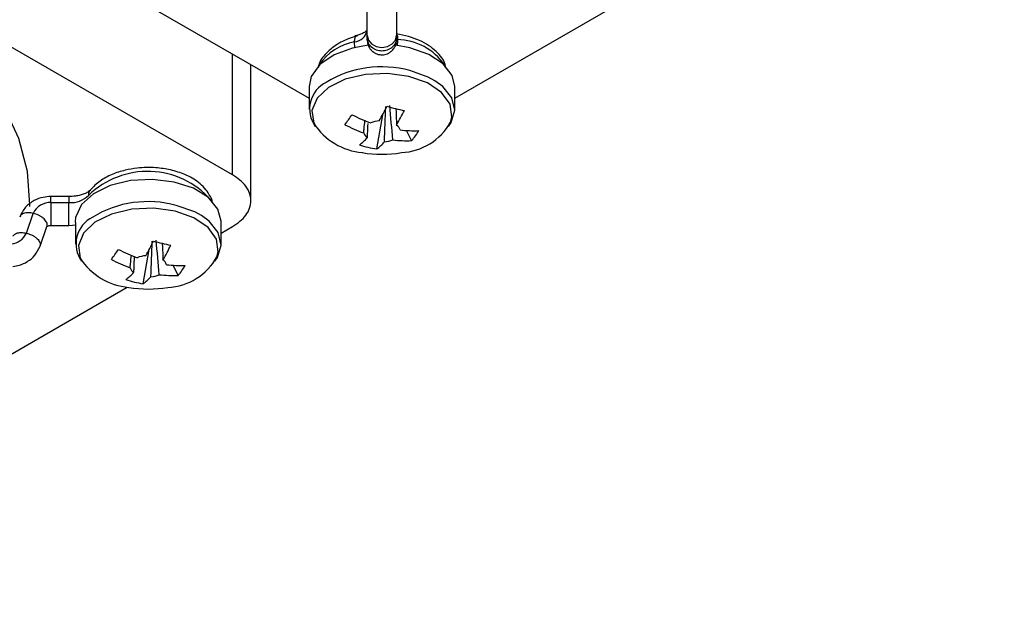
# Model space of a CAD drawing. Header units: millimetres. Extents: x 15231 to 16570, y 10019 to 11489.
# Tile 41 of 206: x 16478 to 16532, y 10065 to 10097. Entities that reach past the tile are written whole.
import ezdxf

# ---------------------------------------------------------------- set-up
doc = ezdxf.new("R2010")
doc.units = ezdxf.units.MM

msp = doc.modelspace()

# ---------------------------------------------------------------- linework, layer by layer
at = {"color": 7, "linetype": 'Continuous', "lineweight": 25}
for p, q in [((16463.991, 10110.394), (16494.19, 10092.96)), ((16502.19, 10092.96), (16532.39, 10110.394)), ((16489.985, 10088.741), (16455.308, 10108.759)), ((16497.39, 10096.409), (16497.39, 10108.821)), ((16498.99, 10108.821), (16498.99, 10096.409)), ((16497.39, 10096.257), (16497.39, 10096.409)), ((16497.39, 10096.144), (16497.407, 10096.278)), ((16497.39, 10096.257), (16497.39, 10096.141)), ((16498.99, 10096.409), (16498.99, 10096.257)), ((16498.99, 10096.257), (16498.99, 10096.141)), ((16489.985, 10088.741), (16489.985, 10095.388)), ((16490.999, 10087.327), (16490.999, 10094.802)), ((16494.19, 10093.604), (16494.19, 10092.342)), ((16502.19, 10092.342), (16502.19, 10093.604)), ((16497.908, 10090.171), (16498.239, 10092.055)), ((16499.827, 10090.631), (16499.551, 10091.187)), ((16480.993, 10087.555), (16480.001, 10087.555)), ((16480.001, 10087.223), (16480.993, 10087.223)), ((16478.658, 10085.546), (16479.04, 10086.632)), ((16479.407, 10084.822), (16479.789, 10085.908)), ((16480.001, 10085.965), (16480.993, 10085.965)), ((16480.993, 10085.965), (16481.387, 10086.005)), ((16481.356, 10086.122), (16481.356, 10084.933)), ((16489.356, 10084.933), (16489.356, 10086.195)), ((16489.356, 10085.551), (16489.985, 10085.914)), ((16485.074, 10082.762), (16485.405, 10084.646)), ((16486.993, 10083.222), (16486.717, 10083.778)), ((16454.001, 10065.141), (16484.2, 10082.575))]:
    msp.add_line(p, q, dxfattribs=at)
at = {"color": 7, "linetype": 'Continuous', "lineweight": 25, "flags": 128}
for points in [[(16478.846, 10087.011), (16478.848, 10087.098), (16478.717, 10088.931), (16478.237, 10090.745), (16477.414, 10092.518), (16476.259, 10094.227), (16474.785, 10095.853), (16473.01, 10097.375), (16470.956, 10098.775), (16468.647, 10100.036), (16466.112, 10101.143), (16463.381, 10102.083), (16460.488, 10102.843), (16457.468, 10103.415), (16454.357, 10103.791), (16453.214, 10103.879)], [(16497.39, 10096.409), (16497.451, 10096.159), (16497.625, 10095.948), (16497.884, 10095.806), (16498.19, 10095.756), (16498.497, 10095.806), (16498.756, 10095.948), (16498.93, 10096.159), (16498.99, 10096.409)], [(16497.441, 10095.872), (16496.583, 10095.718), (16495.56, 10095.343), (16494.778, 10094.809), (16494.31, 10094.163), (16494.19, 10093.604)], [(16502.19, 10093.604), (16502.052, 10094.207), (16501.561, 10094.847), (16500.762, 10095.373), (16499.726, 10095.736), (16498.937, 10095.872)], [(16501.108, 10093.922), (16500.741, 10094.121), (16499.72, 10094.476)], [(16499.664, 10094.161), (16498.491, 10094.323), (16497.289, 10094.268), (16496.176, 10094.002), (16495.259, 10093.55), (16494.63, 10092.956), (16494.349, 10092.279), (16494.444, 10091.585), (16494.446, 10091.58)], [(16501.961, 10091.646), (16502.032, 10091.932), (16501.937, 10092.626), (16501.475, 10093.269), (16500.692, 10093.798), (16499.664, 10094.161)], [(16501.853, 10091.414), (16501.991, 10091.621), (16502.19, 10092.3), (16502.034, 10092.982), (16501.536, 10093.608), (16501.108, 10093.922)], [(16489.356, 10086.195), (16489.184, 10086.865), (16488.661, 10087.496), (16487.834, 10088.008), (16486.779, 10088.353), (16485.594, 10088.5), (16484.387, 10088.435), (16483.269, 10088.165), (16482.343, 10087.713), (16481.694, 10087.122), (16481.38, 10086.446)], [(16486.83, 10086.752), (16485.657, 10086.914), (16484.455, 10086.86), (16483.342, 10086.593), (16482.425, 10086.141), (16481.796, 10085.547), (16481.515, 10084.87), (16481.61, 10084.177), (16481.612, 10084.171)], [(16488.274, 10086.513), (16487.907, 10086.712), (16486.886, 10087.067)], [(16489.127, 10084.237), (16489.198, 10084.523), (16489.103, 10085.217), (16488.641, 10085.86), (16487.858, 10086.389), (16486.83, 10086.752)], [(16489.019, 10084.005), (16489.157, 10084.213), (16489.356, 10084.891), (16489.2, 10085.574), (16488.702, 10086.199), (16488.274, 10086.513)]]:
    msp.add_lwpolyline(points, dxfattribs=at)
at = {"color": 7, "linetype": 'Continuous', "lineweight": 25}
for centre, radius, start, end in [((16496.61, 10096.852), 0.797, 275.77, 348.1815), ((16497.186, 10093.195), 2.907, 99.8052, 146.9218), ((16498.975, 10092.98), 3.209, 34.1437, 88.7098), ((16498.17, 10088.861), 5.825, 74.5708, 121.3956), ((16495.852, 10092.367), 1.632, 116.0368, 215.7645), ((16489.13, 10096.973), 10.352, 329.4643, 334.496), ((16502.007, 10105.205), 13.172, 254.4378, 258.6951), ((16490.082, 10096.746), 10.352, 329.4643, 334.496), ((16428.858, 10140.159), 83.046, 324.13712, 324.6035), ((16500.35, 10099.302), 8.18, 242.3454, 250.2453), ((16498.156, 10090.237), 1.481, 94.2533, 112.6719), ((16497.439, 10093.522), 3.567, 212.9779, 264.8258), ((16499.957, 10098.752), 8.18, 242.3454, 250.2453), ((16498.71, 10091.077), 0.5, 16.568, 54.8129), ((16499.948, 10097.471), 6.297, 263.0836, 272.4908), ((16499.103, 10093.235), 3.27, 272.8207, 330.9183), ((16497.287, 10092.867), 3.385, 318.6391, 330.1016), ((16495.388, 10092.547), 2.66, 306.1116, 318.5779), ((16497.671, 10091.196), 0.5, 196.568, 234.8129), ((16498.225, 10092.037), 1.481, 274.2533, 292.6719), ((16499.554, 10096.921), 6.297, 263.0836, 272.4908), ((16498.799, 10096.011), 5.908, 251.8159, 261.317), ((16496.34, 10092.32), 2.66, 306.1116, 318.5779), ((16498.19, 10096.38), 6.5, 260.4925, 279.5075), ((16485.319, 10084.292), 4.646, 41.5295, 134.1271), ((16481.087, 10088.643), 1.423, 266.2034, 314.4498), ((16479.948, 10086.233), 0.992, 86.9154, 156.2725), ((16485.336, 10081.453), 5.825, 74.5708, 121.3956), ((16483.018, 10084.958), 1.632, 116.0368, 215.7645), ((16477.772, 10085.923), 0.964, 273.1073, 336.9289), ((16416.024, 10132.75), 83.046, 324.13712, 324.6035), ((16487.516, 10091.893), 8.18, 242.3454, 250.2453), ((16476.296, 10089.564), 10.352, 329.4643, 334.496), ((16489.173, 10097.796), 13.172, 254.4378, 258.6951), ((16477.248, 10089.337), 10.352, 329.4643, 334.496), ((16484.605, 10086.113), 3.567, 212.9779, 264.8258), ((16485.322, 10082.828), 1.481, 94.2533, 112.6719), ((16486.269, 10085.826), 3.27, 272.8207, 330.9183), ((16487.123, 10091.344), 8.18, 242.3454, 250.2453), ((16484.837, 10083.787), 0.5, 196.568, 234.8129), ((16485.876, 10083.668), 0.5, 16.568, 54.8129), ((16487.114, 10090.062), 6.297, 263.0836, 272.4908), ((16484.453, 10085.458), 3.385, 318.6391, 330.1016), ((16482.554, 10085.139), 2.66, 306.1116, 318.5779), ((16483.506, 10084.911), 2.66, 306.1116, 318.5779), ((16485.391, 10084.628), 1.481, 274.2533, 292.6719), ((16486.72, 10089.512), 6.297, 263.0836, 272.4908), ((16485.966, 10088.602), 5.908, 251.8159, 261.317), ((16485.356, 10088.971), 6.5, 260.4925, 279.5075)]:
    msp.add_arc(centre, radius, start, end, dxfattribs=at)
for points, knots in [([(16497.385, 10096.708), (16497.386, 10096.706), (16497.387, 10096.702), (16497.257, 10096.581), (16497.046, 10096.48), (16496.861, 10096.414), (16496.745, 10096.393), (16496.71, 10096.387)], [0, 0, 0, 0, 0.235341, 0.513235, 0.738838, 0.92181, 1, 1, 1, 1]), ([(16496.772, 10096.381), (16496.482, 10096.276), (16495.879, 10096.056), (16495.183, 10095.522), (16494.764, 10095.023), (16494.709, 10094.707), (16494.695, 10094.628)], [0, 0, 0, 0, 0.2798827, 0.582879, 0.8959475, 1, 1, 1, 1]), ([(16496.69, 10096.059), (16496.694, 10096.137), (16496.702, 10096.285), (16496.752, 10096.344), (16496.775, 10096.373)], [0, 0, 0, 0, 0.526984, 1, 1, 1, 1]), ([(16496.733, 10095.71), (16496.726, 10095.738), (16496.695, 10095.862), (16496.692, 10095.973), (16496.69, 10096.059)], [0, 0, 0, 0, 0.218599, 1, 1, 1, 1]), ([(16496.775, 10096.373), (16496.779, 10096.38), (16496.8, 10096.42), (16496.834, 10096.414), (16496.862, 10096.41)], [0, 0, 0, 0, 0.201221, 1, 1, 1, 1]), ([(16498.99, 10096.257), (16498.99, 10096.174), (16498.973, 10096.085), (16498.895, 10095.913), (16498.834, 10095.83), (16498.678, 10095.693), (16498.583, 10095.639), (16498.386, 10095.571), (16498.285, 10095.556), (16498.096, 10095.556), (16497.994, 10095.571), (16497.798, 10095.639), (16497.703, 10095.693), (16497.547, 10095.83), (16497.486, 10095.913), (16497.408, 10096.085), (16497.39, 10096.174), (16497.39, 10096.257)], [0, 0, 0, 0, 0.125, 0.125, 0.25, 0.25, 0.375, 0.375, 0.5, 0.5, 0.625, 0.625, 0.75, 0.75, 0.875, 0.875, 1, 1, 1, 1]), ([(16497.39, 10096.144), (16497.395, 10096.08), (16497.404, 10095.952), (16497.473, 10095.777), (16497.569, 10095.632), (16497.709, 10095.496), (16497.88, 10095.398), (16498.086, 10095.346), (16498.316, 10095.342), (16498.543, 10095.414), (16498.737, 10095.55), (16498.874, 10095.711), (16498.971, 10095.916), (16498.984, 10096.068), (16498.99, 10096.144)], [0, 0, 0, 0, 0.077126, 0.152209, 0.222371, 0.285425, 0.385535, 0.454807, 0.537667, 0.658122, 0.734282, 0.819002, 0.909017, 1, 1, 1, 1]), ([(16498.998, 10096.501), (16499.009, 10096.479), (16499.034, 10096.432), (16499.046, 10096.303), (16499.047, 10096.21), (16499.047, 10096.188)], [0, 0, 0, 0, 0.395954, 0.857246, 1, 1, 1, 1]), ([(16501.702, 10094.618), (16501.692, 10094.685), (16501.638, 10095.026), (16501.188, 10095.575), (16500.299, 10096.209), (16499.44, 10096.405), (16498.999, 10096.506)], [0, 0, 0, 0, 0.067617, 0.343506, 0.662703, 1, 1, 1, 1]), ([(16499.047, 10096.188), (16499.046, 10096.112), (16499.045, 10096.003), (16499.029, 10095.879), (16499.024, 10095.842)], [0, 0, 0, 0, 0.7068699, 1, 1, 1, 1]), ([(16498.961, 10092.372), (16498.971, 10092.143), (16498.984, 10091.848), (16498.995, 10091.552), (16498.998, 10091.486)], [0, 0, 0, 0, 0.7767, 1, 1, 1, 1]), ([(16497.192, 10091.054), (16497.198, 10091.122), (16497.22, 10091.353), (16497.243, 10091.584), (16497.259, 10091.746)], [0, 0, 0, 0, 0.295301, 1, 1, 1, 1]), ([(16497.412, 10091.574), (16497.405, 10091.385), (16497.395, 10091.123), (16497.385, 10090.861), (16497.383, 10090.787)], [0, 0, 0, 0, 0.71921, 1, 1, 1, 1]), ([(16488.897, 10087.192), (16488.895, 10087.204), (16488.874, 10087.37), (16488.659, 10087.785), (16488.181, 10088.341), (16487.423, 10088.77), (16486.609, 10089.033), (16485.713, 10089.167), (16484.856, 10089.15), (16484.04, 10089.008), (16483.332, 10088.777), (16482.653, 10088.419), (16482.341, 10088.092), (16482.181, 10087.924)], [0, 0, 0, 0, 0.005234, 0.074645, 0.202712, 0.315095, 0.416615, 0.508996, 0.625194, 0.703154, 0.793518, 0.893842, 1, 1, 1, 1]), ([(16489.985, 10085.914), (16490.274, 10086.081), (16490.532, 10086.291), (16490.896, 10086.776), (16490.999, 10087.051), (16490.999, 10087.603), (16490.896, 10087.878), (16490.532, 10088.364), (16490.274, 10088.574), (16489.985, 10088.741)], [0, 0, 0, 0, 0.25, 0.25, 0.5, 0.5, 0.75, 0.75, 1, 1, 1, 1]), ([(16482.175, 10087.918), (16482.174, 10087.917), (16482.169, 10087.91), (16482.056, 10087.806), (16481.851, 10087.706), (16481.613, 10087.628), (16481.331, 10087.57), (16481.114, 10087.561), (16480.993, 10087.557)], [0, 0, 0, 0, 0.054272, 0.284725, 0.471812, 0.623548, 0.791192, 1, 1, 1, 1]), ([(16482.084, 10087.627), (16482.089, 10087.709), (16482.096, 10087.824), (16482.171, 10087.895), (16482.192, 10087.914)], [0, 0, 0, 0, 0.722984, 1, 1, 1, 1]), ([(16480.001, 10087.557), (16479.86, 10087.548), (16479.545, 10087.528), (16479.053, 10087.342), (16478.564, 10086.985), (16478.384, 10086.622), (16478.291, 10086.432)], [0, 0, 0, 0, 0.188845, 0.423532, 0.699475, 1, 1, 1, 1]), ([(16480.001, 10087.223), (16480.001, 10087.325), (16480.001, 10087.42), (16480.001, 10087.543), (16480.001, 10087.568), (16480.001, 10087.552)], [0, 0, 0, 0, 0.5, 0.5, 1, 1, 1, 1]), ([(16480.993, 10087.552), (16480.993, 10087.568), (16480.993, 10087.543), (16480.993, 10087.42), (16480.993, 10087.325), (16480.993, 10087.223)], [0, 0, 0, 0, 0.5, 0.5, 1, 1, 1, 1]), ([(16480.001, 10087.223), (16480.001, 10087.135), (16480.001, 10087), (16480.001, 10086.792), (16480.001, 10086.628), (16480.001, 10086.47), (16480.001, 10086.285), (16480.001, 10086.096), (16480.001, 10085.994), (16480.001, 10085.962), (16480.001, 10085.967), (16480.001, 10085.967)], [0, 0, 0, 0, 0.172051, 0.264803, 0.359667, 0.454688, 0.547875, 0.721229, 0.894583, 0.98777, 1, 1, 1, 1]), ([(16480.993, 10085.968), (16480.993, 10085.967), (16480.993, 10085.962), (16480.993, 10085.993), (16480.993, 10086.096), (16480.993, 10086.285), (16480.993, 10086.47), (16480.993, 10086.628), (16480.993, 10086.792), (16480.993, 10087), (16480.993, 10087.135), (16480.993, 10087.223)], [0, 0, 0, 0, 0.017225, 0.109941, 0.282418, 0.454896, 0.547611, 0.642152, 0.736536, 0.828819, 1, 1, 1, 1]), ([(16479.04, 10086.632), (16478.944, 10086.648), (16478.796, 10086.673), (16478.619, 10086.657), (16478.496, 10086.626), (16478.399, 10086.575), (16478.322, 10086.511), (16478.31, 10086.454), (16478.303, 10086.426)], [0, 0, 0, 0, 0.270265, 0.415963, 0.564978, 0.714241, 0.860622, 1, 1, 1, 1]), ([(16479.776, 10085.912), (16479.787, 10085.938), (16479.822, 10086.014), (16479.773, 10086.146), (16479.683, 10086.274), (16479.583, 10086.371), (16479.461, 10086.46), (16479.284, 10086.559), (16479.136, 10086.603), (16479.04, 10086.632)], [0, 0, 0, 0, 0.107492, 0.322014, 0.437332, 0.554919, 0.672311, 0.787089, 1, 1, 1, 1]), ([(16481.359, 10086.122), (16481.358, 10086.151), (16481.358, 10086.231), (16481.372, 10086.362), (16481.38, 10086.446)], [0, 0, 0, 0, 0.3610137, 1, 1, 1, 1]), ([(16479.792, 10085.909), (16479.792, 10085.909), (16479.794, 10085.909), (16479.834, 10085.935), (16479.899, 10085.955), (16479.957, 10085.964), (16479.987, 10085.965), (16480.001, 10085.965)], [0, 0, 0, 0, 0.24764, 0.544004, 0.797383, 0.905462, 1, 1, 1, 1]), ([(16477.933, 10085.373), (16477.937, 10085.389), (16477.948, 10085.435), (16478.018, 10085.489), (16478.114, 10085.541), (16478.237, 10085.571), (16478.414, 10085.587), (16478.562, 10085.562), (16478.658, 10085.546)], [0, 0, 0, 0, 0.086451, 0.241835, 0.400277, 0.558456, 0.713115, 1, 1, 1, 1]), ([(16478.658, 10085.546), (16478.754, 10085.517), (16478.902, 10085.473), (16479.079, 10085.374), (16479.201, 10085.286), (16479.301, 10085.188), (16479.391, 10085.06), (16479.44, 10084.928), (16479.406, 10084.852), (16479.394, 10084.826)], [0, 0, 0, 0, 0.212818, 0.327547, 0.444888, 0.562424, 0.677691, 0.89212, 1, 1, 1, 1]), ([(16477.906, 10083.708), (16478.033, 10083.729), (16478.316, 10083.775), (16478.744, 10083.975), (16479.166, 10084.317), (16479.324, 10084.648), (16479.407, 10084.822)], [0, 0, 0, 0, 0.190044, 0.424081, 0.698541, 1, 1, 1, 1]), ([(16486.127, 10084.963), (16486.137, 10084.734), (16486.15, 10084.439), (16486.161, 10084.143), (16486.164, 10084.077)], [0, 0, 0, 0, 0.7767, 1, 1, 1, 1]), ([(16484.358, 10083.645), (16484.364, 10083.713), (16484.386, 10083.944), (16484.409, 10084.175), (16484.425, 10084.338)], [0, 0, 0, 0, 0.295301, 1, 1, 1, 1]), ([(16484.582, 10084.269), (16484.573, 10084.045), (16484.562, 10083.748), (16484.551, 10083.452), (16484.549, 10083.379)], [0, 0, 0, 0, 0.751933, 1, 1, 1, 1])]:
    msp.add_open_spline(points, degree=3, knots=knots, dxfattribs=at)
for points in [[(16498.335, 10090.56), (16498.358, 10091.208), (16498.382, 10091.857), (16498.407, 10092.508)], [(16498.795, 10090.67), (16498.739, 10091.3), (16498.681, 10091.929), (16498.62, 10092.559)], [(16485.501, 10083.151), (16485.524, 10083.8), (16485.548, 10084.449), (16485.573, 10085.099)], [(16485.961, 10083.262), (16485.905, 10083.891), (16485.847, 10084.52), (16485.786, 10085.15)]]:
    msp.add_open_spline(points, degree=3, dxfattribs=at)

doc.saveas('drawing.dxf')
